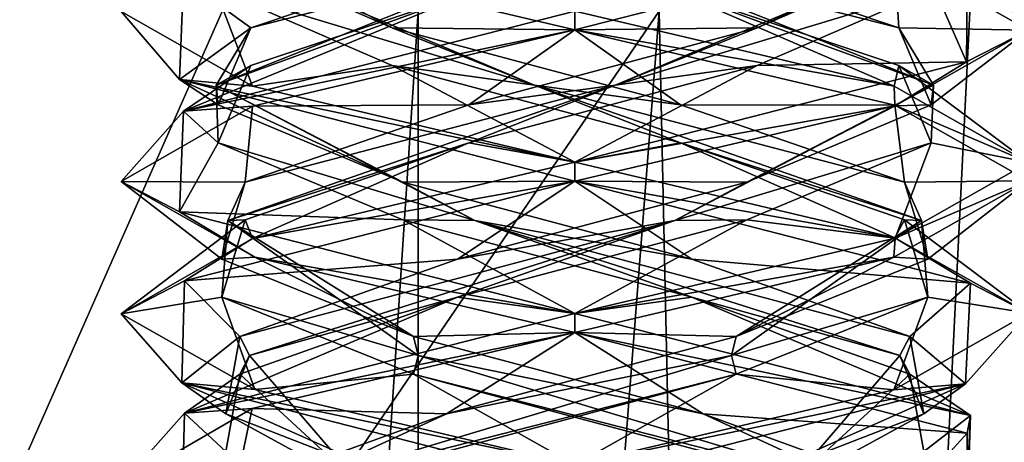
# Model space of a CAD drawing. Header units: millimetres. Extents: x -19 to 152, y -2 to 200.
# Tile 139 of 162: x 6.52 to 9.78, y 35.37 to 36.77. Entities that reach past the tile are written whole.
import ezdxf

# ---------------------------------------------------------------- set-up
doc = ezdxf.new("R2010")
doc.units = ezdxf.units.MM
doc.header["$LTSCALE"] = 65.185185
for name, color, linetype in [('164', 7, 'CONTINUOUS'), ('47', 7, 'CONTINUOUS'), ('48', 7, 'CONTINUOUS'), ('49', 7, 'CONTINUOUS'), ('5', 7, 'CONTINUOUS'), ('50', 7, 'CONTINUOUS'), ('51', 7, 'CONTINUOUS'), ('52', 7, 'CONTINUOUS'), ('53', 7, 'CONTINUOUS'), ('54', 7, 'CONTINUOUS'), ('55', 7, 'CONTINUOUS'), ('673', 7, 'CONTINUOUS'), ('68', 7, 'CONTINUOUS'), ('69', 7, 'CONTINUOUS'), ('70', 7, 'CONTINUOUS'), ('781', 7, 'CONTINUOUS'), ('782', 7, 'CONTINUOUS')]:
    doc.layers.add(name, color=color, linetype=linetype)

msp = doc.modelspace()

# ---------------------------------------------------------------- linework, layer by layer
at = {"layer": '164', "color": 7, "linetype": 'Continuous'}
for points in [[(8.3562, 36.8, -8.4586), (8.3562, 36.7375, -8.4586), (9.6512, 37.0691, -9.2016), (8.3562, 36.8, -8.4586)], [(9.8562, 36.7364, -9.9534), (9.4117, 36.9891, -11.0245), (9.6545, 36.967, -10.71), (9.8562, 36.7364, -9.9534)], [(9.8562, 36.7364, -9.9534), (9.6545, 36.967, -10.71), (9.6512, 36.6316, -9.2016), (9.8562, 36.7364, -9.9534)], [(8.3562, 36.7375, -11.4586), (8.3562, 36.8, -11.4586), (9.4117, 36.5516, -11.0245), (8.3562, 36.7375, -11.4586)], [(9.4143, 36.4883, -11.0218), (8.3562, 36.7375, -11.4586), (9.4117, 36.5516, -11.0245), (9.4143, 36.4883, -11.0218)], [(9.415, 36.4869, -8.896), (9.8562, 36.7364, -9.9534), (9.6512, 36.6316, -9.2016), (9.415, 36.4869, -8.896)], [(8.3562, 36.3, -8.4586), (9.415, 36.4869, -8.896), (9.6512, 36.6316, -9.2016), (8.3562, 36.3, -8.4586)], [(9.4143, 36.4883, -11.0218), (9.4117, 36.5516, -11.0245), (9.8562, 36.2989, -9.9534), (9.4143, 36.4883, -11.0218)], [(8.3562, 36.3, -8.4586), (8.3562, 36.2375, -8.4586), (9.415, 36.4869, -8.896), (8.3562, 36.3, -8.4586)], [(9.8562, 36.2385, -9.9632), (9.4143, 36.4883, -11.0218), (9.8562, 36.2989, -9.9534), (9.8562, 36.2385, -9.9632)], [(8.3562, 36.2375, -11.4586), (8.3562, 36.3, -11.4586), (9.4143, 36.0508, -11.0218), (8.3562, 36.2375, -11.4586)], [(9.8562, 36.2385, -9.9632), (9.8562, 36.2989, -9.9534), (9.415, 36.0494, -8.896), (9.8562, 36.2385, -9.9632)], [(8.3562, 36.2375, -11.4586), (9.4143, 36.0508, -11.0218), (9.6644, 35.9003, -10.6925), (8.3562, 36.2375, -11.4586)], [(9.4112, 35.9858, -8.8923), (9.8562, 36.2385, -9.9632), (9.415, 36.0494, -8.896), (9.4112, 35.9858, -8.8923)], [(8.3562, 35.8, -8.4586), (9.4112, 35.9858, -8.8923), (9.415, 36.0494, -8.896), (8.3562, 35.8, -8.4586)], [(9.4143, 36.0508, -11.0218), (9.8562, 35.801, -9.9632), (9.6644, 35.9003, -10.6925), (9.4143, 36.0508, -11.0218)], [(8.3562, 35.8, -8.4586), (8.3562, 35.7375, -8.4586), (9.4112, 35.9858, -8.8923), (8.3562, 35.8, -8.4586)], [(9.8562, 35.801, -9.9632), (9.6482, 35.5678, -9.1964), (9.6644, 35.9003, -10.6925), (9.8562, 35.801, -9.9632)], [(8.3562, 35.7375, -11.4586), (8.3562, 35.8, -11.4586), (9.6644, 35.4628, -10.6925), (8.3562, 35.7375, -11.4586)], [(9.8562, 35.801, -9.9632), (9.4112, 35.5483, -8.8923), (9.6482, 35.5678, -9.1964), (9.8562, 35.801, -9.9632)], [(9.6538, 35.4048, -10.7111), (8.3562, 35.7375, -11.4586), (9.6644, 35.4628, -10.6925), (9.6538, 35.4048, -10.7111)], [(8.3562, 35.3, -8.4586), (8.3562, 35.2375, -8.4586), (9.6482, 35.5678, -9.1964), (8.3562, 35.3, -8.4586)], [(9.4112, 35.5483, -8.8923), (8.3562, 35.3, -8.4586), (9.6482, 35.5678, -9.1964), (9.4112, 35.5483, -8.8923)], [(9.6518, 35.0693, -9.2025), (9.6644, 35.4628, -10.6925), (9.6482, 35.1303, -9.1964), (9.6518, 35.0693, -9.2025)], [(9.6518, 35.0693, -9.2025), (9.6538, 35.4048, -10.7111), (9.6644, 35.4628, -10.6925), (9.6518, 35.0693, -9.2025)]]:
    msp.add_3dface(points, dxfattribs=at)
at = {"layer": '47', "color": 7, "linetype": 'Continuous'}
for points in [[(7.2904, 36.5516, -11.014), (6.8563, 36.798, -9.9678), (7.1671, 36.8746, -10.2704), (7.2904, 36.5516, -11.014)], [(7.753, 36.6195, -11.0297), (7.2904, 36.5516, -11.014), (7.1671, 36.8746, -10.2704), (7.753, 36.6195, -11.0297)], [(8.3562, 36.3, -11.4586), (7.2904, 36.5516, -11.014), (7.753, 36.6195, -11.0297), (8.3562, 36.3, -11.4586)], [(8.706, 36.3644, -11.1371), (8.3562, 36.3, -11.4586), (7.753, 36.6195, -11.0297), (8.706, 36.3644, -11.1371)], [(9.4143, 36.0508, -11.0218), (8.3562, 36.3, -11.4586), (8.706, 36.3644, -11.1371), (9.4143, 36.0508, -11.0218)], [(9.4462, 36.1093, -10.5272), (9.4143, 36.0508, -11.0218), (8.706, 36.3644, -11.1371), (9.4462, 36.1093, -10.5272)], [(9.8562, 35.801, -9.9632), (9.4143, 36.0508, -11.0218), (9.4462, 36.1093, -10.5272), (9.8562, 35.801, -9.9632)], [(9.523, 35.8542, -9.5712), (9.8562, 35.801, -9.9632), (9.4462, 36.1093, -10.5272), (9.523, 35.8542, -9.5712)], [(8.8896, 35.5991, -8.851), (9.4112, 35.5483, -8.8923), (9.523, 35.8542, -9.5712), (8.8896, 35.5991, -8.851)], [(9.4112, 35.5483, -8.8923), (9.8562, 35.801, -9.9632), (9.523, 35.8542, -9.5712), (9.4112, 35.5483, -8.8923)], [(7.9317, 35.344, -8.8049), (8.3562, 35.3, -8.4586), (8.8896, 35.5991, -8.851), (7.9317, 35.344, -8.8049)], [(8.3562, 35.3, -8.4586), (9.4112, 35.5483, -8.8923), (8.8896, 35.5991, -8.851), (8.3562, 35.3, -8.4586)]]:
    msp.add_3dface(points, dxfattribs=at)
at = {"layer": '48', "color": 7, "linetype": 'Continuous'}
for points in [[(8.2226, 36.5545, -11.1444), (7.1671, 36.8746, -10.2704), (7.1648, 37.0009, -10.0255), (8.2226, 36.5545, -11.1444)], [(8.2226, 36.5545, -11.1444), (7.1648, 37.0009, -10.0255), (7.753, 36.7445, -11.0297), (8.2226, 36.5545, -11.1444)], [(7.753, 36.7445, -11.0297), (7.1648, 37.0009, -10.0255), (7.1671, 36.9996, -10.2704), (7.753, 36.7445, -11.0297)], [(7.753, 36.6195, -11.0297), (7.1671, 36.8746, -10.2704), (8.2226, 36.5545, -11.1444), (7.753, 36.6195, -11.0297)], [(8.706, 36.4894, -11.1371), (8.2226, 36.5545, -11.1444), (7.753, 36.7445, -11.0297), (8.706, 36.4894, -11.1371)], [(8.706, 36.3644, -11.1371), (7.753, 36.6195, -11.0297), (8.2226, 36.5545, -11.1444), (8.706, 36.3644, -11.1371)], [(9.5029, 36.108, -10.2889), (8.706, 36.3644, -11.1371), (8.2226, 36.5545, -11.1444), (9.5029, 36.108, -10.2889)], [(9.5029, 36.108, -10.2889), (8.2226, 36.5545, -11.1444), (9.4462, 36.2343, -10.5272), (9.5029, 36.108, -10.2889)], [(9.4462, 36.2343, -10.5272), (8.2226, 36.5545, -11.1444), (8.706, 36.4894, -11.1371), (9.4462, 36.2343, -10.5272)], [(9.4462, 36.1093, -10.5272), (8.706, 36.3644, -11.1371), (9.5029, 36.108, -10.2889), (9.4462, 36.1093, -10.5272)], [(9.523, 35.9792, -9.5712), (9.5029, 36.108, -10.2889), (9.4462, 36.2343, -10.5272), (9.523, 35.9792, -9.5712)], [(8.874, 35.6616, -8.8835), (9.523, 35.8542, -9.5712), (9.5029, 36.108, -10.2889), (8.874, 35.6616, -8.8835)], [(8.874, 35.6616, -8.8835), (9.5029, 36.108, -10.2889), (8.8896, 35.7241, -8.851), (8.874, 35.6616, -8.8835)], [(8.8896, 35.7241, -8.851), (9.5029, 36.108, -10.2889), (9.523, 35.9792, -9.5712), (8.8896, 35.7241, -8.851)], [(9.523, 35.8542, -9.5712), (9.4462, 36.1093, -10.5272), (9.5029, 36.108, -10.2889), (9.523, 35.8542, -9.5712)], [(8.8896, 35.5991, -8.851), (9.523, 35.8542, -9.5712), (8.874, 35.6616, -8.8835), (8.8896, 35.5991, -8.851)], [(7.9317, 35.469, -8.8049), (8.874, 35.6616, -8.8835), (8.8896, 35.7241, -8.851), (7.9317, 35.469, -8.8049)], [(7.383, 35.2152, -9.2681), (8.8896, 35.5991, -8.851), (8.874, 35.6616, -8.8835), (7.383, 35.2152, -9.2681)], [(7.383, 35.2152, -9.2681), (8.874, 35.6616, -8.8835), (7.9317, 35.469, -8.8049), (7.383, 35.2152, -9.2681)], [(7.9317, 35.344, -8.8049), (8.8896, 35.5991, -8.851), (7.383, 35.2152, -9.2681), (7.9317, 35.344, -8.8049)], [(7.2321, 35.2139, -9.461), (7.383, 35.2152, -9.2681), (7.9317, 35.469, -8.8049), (7.2321, 35.2139, -9.461)]]:
    msp.add_3dface(points, dxfattribs=at)
at = {"layer": '49', "color": 7, "linetype": 'Continuous'}
for points in [[(7.2904, 36.9891, -11.014), (7.753, 36.7445, -11.0297), (7.1671, 36.9996, -10.2704), (7.2904, 36.9891, -11.014)], [(7.2904, 36.9891, -11.014), (8.3562, 36.7375, -11.4586), (7.753, 36.7445, -11.0297), (7.2904, 36.9891, -11.014)], [(8.3562, 36.7375, -11.4586), (8.706, 36.4894, -11.1371), (7.753, 36.7445, -11.0297), (8.3562, 36.7375, -11.4586)], [(8.706, 36.4894, -11.1371), (8.3562, 36.7375, -11.4586), (9.4143, 36.4883, -11.0218), (8.706, 36.4894, -11.1371)], [(9.4462, 36.2343, -10.5272), (8.706, 36.4894, -11.1371), (9.4143, 36.4883, -11.0218), (9.4462, 36.2343, -10.5272)], [(9.8562, 36.2385, -9.9632), (9.4462, 36.2343, -10.5272), (9.4143, 36.4883, -11.0218), (9.8562, 36.2385, -9.9632)], [(9.4112, 35.9858, -8.8923), (9.523, 35.9792, -9.5712), (9.8562, 36.2385, -9.9632), (9.4112, 35.9858, -8.8923)], [(9.523, 35.9792, -9.5712), (9.4462, 36.2343, -10.5272), (9.8562, 36.2385, -9.9632), (9.523, 35.9792, -9.5712)], [(8.3562, 35.7375, -8.4586), (8.8896, 35.7241, -8.851), (9.4112, 35.9858, -8.8923), (8.3562, 35.7375, -8.4586)], [(8.8896, 35.7241, -8.851), (9.523, 35.9792, -9.5712), (9.4112, 35.9858, -8.8923), (8.8896, 35.7241, -8.851)], [(8.3562, 35.7375, -8.4586), (7.2903, 35.4859, -8.9032), (7.9317, 35.469, -8.8049), (8.3562, 35.7375, -8.4586)], [(8.3562, 35.7375, -8.4586), (7.9317, 35.469, -8.8049), (8.8896, 35.7241, -8.851), (8.3562, 35.7375, -8.4586)], [(7.2903, 35.4859, -8.9032), (6.8563, 35.2354, -9.9685), (7.2321, 35.2139, -9.461), (7.2903, 35.4859, -8.9032)], [(7.2903, 35.4859, -8.9032), (7.2321, 35.2139, -9.461), (7.9317, 35.469, -8.8049), (7.2903, 35.4859, -8.9032)]]:
    msp.add_3dface(points, dxfattribs=at)
at = {"layer": '5', "color": 7, "linetype": 'Continuous'}
for points in [[(8.3562, 36.7375, -11.4586), (7.2904, 36.9891, -11.014), (8.3562, 36.8, -11.4586), (8.3562, 36.7375, -11.4586)], [(7.0499, 36.574, -10.6958), (7.0628, 36.9065, -9.199), (6.8563, 36.798, -9.9678), (7.0499, 36.574, -10.6958)], [(7.2904, 36.5516, -11.014), (7.0499, 36.574, -10.6958), (6.8563, 36.798, -9.9678), (7.2904, 36.5516, -11.014)], [(8.3562, 36.7375, -8.4586), (8.3562, 36.8, -8.4586), (7.0628, 36.469, -9.199), (8.3562, 36.7375, -8.4586)], [(7.2906, 36.486, -8.9029), (8.3562, 36.7375, -8.4586), (7.0628, 36.469, -9.199), (7.2906, 36.486, -8.9029)], [(8.3562, 36.2375, -11.4586), (7.0499, 36.574, -10.6958), (8.3562, 36.3, -11.4586), (8.3562, 36.2375, -11.4586)], [(8.3562, 36.3, -11.4586), (7.0499, 36.574, -10.6958), (7.2904, 36.5516, -11.014), (8.3562, 36.3, -11.4586)], [(6.8562, 36.237, -9.9608), (7.2906, 36.486, -8.9029), (7.0628, 36.469, -9.199), (6.8562, 36.237, -9.9608)], [(7.0499, 36.1365, -10.6958), (6.8562, 36.237, -9.9608), (7.0628, 36.469, -9.199), (7.0499, 36.1365, -10.6958)], [(8.3562, 36.2375, -8.4586), (8.3562, 36.3, -8.4586), (7.2906, 36.0485, -8.9029), (8.3562, 36.2375, -8.4586)], [(7.2982, 35.9867, -11.0219), (6.8562, 36.237, -9.9608), (7.0499, 36.1365, -10.6958), (7.2982, 35.9867, -11.0219)], [(7.0662, 35.9079, -9.1932), (8.3562, 36.2375, -8.4586), (7.2906, 36.0485, -8.9029), (7.0662, 35.9079, -9.1932)], [(8.3562, 35.8, -11.4586), (7.2982, 35.9867, -11.0219), (7.0499, 36.1365, -10.6958), (8.3562, 35.8, -11.4586)], [(6.8562, 35.7995, -9.9608), (7.0662, 35.9079, -9.1932), (7.2906, 36.0485, -8.9029), (6.8562, 35.7995, -9.9608)], [(8.3562, 35.7375, -11.4586), (7.2982, 35.9867, -11.0219), (8.3562, 35.8, -11.4586), (8.3562, 35.7375, -11.4586)], [(7.057, 35.5709, -10.7083), (7.0662, 35.9079, -9.1932), (6.8562, 35.7995, -9.9608), (7.057, 35.5709, -10.7083)], [(7.2982, 35.5492, -11.0219), (7.057, 35.5709, -10.7083), (6.8562, 35.7995, -9.9608), (7.2982, 35.5492, -11.0219)], [(8.3562, 35.7375, -8.4586), (8.3562, 35.8, -8.4586), (7.0662, 35.4704, -9.1932), (8.3562, 35.7375, -8.4586)], [(7.2903, 35.4859, -8.9032), (8.3562, 35.7375, -8.4586), (7.0662, 35.4704, -9.1932), (7.2903, 35.4859, -8.9032)], [(8.3562, 35.2375, -11.4586), (7.057, 35.5709, -10.7083), (8.3562, 35.3, -11.4586), (8.3562, 35.2375, -11.4586)], [(8.3562, 35.3, -11.4586), (7.057, 35.5709, -10.7083), (7.2982, 35.5492, -11.0219), (8.3562, 35.3, -11.4586)], [(6.8563, 35.2354, -9.9685), (7.2903, 35.4859, -8.9032), (7.0662, 35.4704, -9.1932), (6.8563, 35.2354, -9.9685)], [(7.057, 35.1334, -10.7083), (6.8563, 35.2354, -9.9685), (7.0662, 35.4704, -9.1932), (7.057, 35.1334, -10.7083)]]:
    msp.add_3dface(points, dxfattribs=at)
at = {"layer": '50', "color": 7, "linetype": 'Continuous'}
for points in [[(8.3562, 36.8, -11.4586), (8.6681, 36.8746, -11.1477), (9.4117, 36.5516, -11.0245), (8.3562, 36.8, -11.4586)], [(8.6681, 36.8746, -11.1477), (9.4274, 36.6195, -10.5618), (9.4117, 36.5516, -11.0245), (8.6681, 36.8746, -11.1477)], [(9.4117, 36.5516, -11.0245), (9.4274, 36.6195, -10.5618), (9.8562, 36.2989, -9.9534), (9.4117, 36.5516, -11.0245)], [(9.4274, 36.6195, -10.5618), (9.5348, 36.3644, -9.6088), (9.8562, 36.2989, -9.9534), (9.4274, 36.6195, -10.5618)], [(9.5348, 36.3644, -9.6088), (8.9249, 36.1093, -8.8686), (9.415, 36.0494, -8.896), (9.5348, 36.3644, -9.6088)], [(9.8562, 36.2989, -9.9534), (9.5348, 36.3644, -9.6088), (9.415, 36.0494, -8.896), (9.8562, 36.2989, -9.9534)], [(7.9689, 35.8542, -8.7918), (8.3562, 35.8, -8.4586), (8.9249, 36.1093, -8.8686), (7.9689, 35.8542, -8.7918)], [(8.9249, 36.1093, -8.8686), (8.3562, 35.8, -8.4586), (9.415, 36.0494, -8.896), (8.9249, 36.1093, -8.8686)], [(7.0662, 35.4704, -9.1932), (8.3562, 35.8, -8.4586), (7.9689, 35.8542, -8.7918), (7.0662, 35.4704, -9.1932)], [(7.2486, 35.5991, -9.4252), (7.0662, 35.4704, -9.1932), (7.9689, 35.8542, -8.7918), (7.2486, 35.5991, -9.4252)], [(7.2025, 35.344, -10.3832), (7.0662, 35.4704, -9.1932), (7.2486, 35.5991, -9.4252), (7.2025, 35.344, -10.3832)], [(7.057, 35.1334, -10.7083), (7.0662, 35.4704, -9.1932), (7.2025, 35.344, -10.3832), (7.057, 35.1334, -10.7083)]]:
    msp.add_3dface(points, dxfattribs=at)
at = {"layer": '51', "color": 7, "linetype": 'Continuous'}
for points in [[(9.542, 36.5545, -10.0922), (8.6681, 36.8746, -11.1477), (8.4231, 37.0009, -11.15), (9.542, 36.5545, -10.0922)], [(9.542, 36.5545, -10.0922), (8.4231, 37.0009, -11.15), (9.4274, 36.7445, -10.5618), (9.542, 36.5545, -10.0922)], [(9.4274, 36.7445, -10.5618), (8.4231, 37.0009, -11.15), (8.6681, 36.9996, -11.1477), (9.4274, 36.7445, -10.5618)], [(9.4274, 36.6195, -10.5618), (8.6681, 36.8746, -11.1477), (9.542, 36.5545, -10.0922), (9.4274, 36.6195, -10.5618)], [(9.5348, 36.4894, -9.6088), (9.542, 36.5545, -10.0922), (9.4274, 36.7445, -10.5618), (9.5348, 36.4894, -9.6088)], [(9.5348, 36.3644, -9.6088), (9.4274, 36.6195, -10.5618), (9.542, 36.5545, -10.0922), (9.5348, 36.3644, -9.6088)], [(8.6866, 36.108, -8.8119), (9.5348, 36.3644, -9.6088), (9.542, 36.5545, -10.0922), (8.6866, 36.108, -8.8119)], [(8.6866, 36.108, -8.8119), (9.542, 36.5545, -10.0922), (8.9249, 36.2343, -8.8686), (8.6866, 36.108, -8.8119)], [(8.9249, 36.2343, -8.8686), (9.542, 36.5545, -10.0922), (9.5348, 36.4894, -9.6088), (8.9249, 36.2343, -8.8686)], [(8.9249, 36.1093, -8.8686), (9.5348, 36.3644, -9.6088), (8.6866, 36.108, -8.8119), (8.9249, 36.1093, -8.8686)], [(7.9689, 35.9792, -8.7918), (8.6866, 36.108, -8.8119), (8.9249, 36.2343, -8.8686), (7.9689, 35.9792, -8.7918)], [(7.2811, 35.6616, -9.4408), (8.6866, 36.108, -8.8119), (7.2486, 35.7241, -9.4252), (7.2811, 35.6616, -9.4408)], [(7.2486, 35.7241, -9.4252), (8.6866, 36.108, -8.8119), (7.9689, 35.9792, -8.7918), (7.2486, 35.7241, -9.4252)], [(7.2811, 35.6616, -9.4408), (7.9689, 35.8542, -8.7918), (8.6866, 36.108, -8.8119), (7.2811, 35.6616, -9.4408)], [(7.9689, 35.8542, -8.7918), (8.9249, 36.1093, -8.8686), (8.6866, 36.108, -8.8119), (7.9689, 35.8542, -8.7918)], [(7.2486, 35.5991, -9.4252), (7.9689, 35.8542, -8.7918), (7.2811, 35.6616, -9.4408), (7.2486, 35.5991, -9.4252)], [(7.2025, 35.469, -10.3832), (7.2811, 35.6616, -9.4408), (7.2486, 35.7241, -9.4252), (7.2025, 35.469, -10.3832)], [(7.6657, 35.2152, -10.9318), (7.2811, 35.6616, -9.4408), (7.2025, 35.469, -10.3832), (7.6657, 35.2152, -10.9318)], [(7.6657, 35.2152, -10.9318), (7.2486, 35.5991, -9.4252), (7.2811, 35.6616, -9.4408), (7.6657, 35.2152, -10.9318)], [(7.2025, 35.344, -10.3832), (7.2486, 35.5991, -9.4252), (7.6657, 35.2152, -10.9318), (7.2025, 35.344, -10.3832)], [(7.8586, 35.2139, -11.0827), (7.6657, 35.2152, -10.9318), (7.2025, 35.469, -10.3832), (7.8586, 35.2139, -11.0827)]]:
    msp.add_3dface(points, dxfattribs=at)
at = {"layer": '52', "color": 7, "linetype": 'Continuous'}
for points in [[(9.4274, 36.7445, -10.5618), (8.6681, 36.9996, -11.1477), (9.4117, 36.9891, -11.0245), (9.4274, 36.7445, -10.5618)], [(9.8562, 36.7364, -9.9534), (9.4274, 36.7445, -10.5618), (9.4117, 36.9891, -11.0245), (9.8562, 36.7364, -9.9534)], [(9.415, 36.4869, -8.896), (9.5348, 36.4894, -9.6088), (9.8562, 36.7364, -9.9534), (9.415, 36.4869, -8.896)], [(9.5348, 36.4894, -9.6088), (9.4274, 36.7445, -10.5618), (9.8562, 36.7364, -9.9534), (9.5348, 36.4894, -9.6088)], [(8.9249, 36.2343, -8.8686), (9.5348, 36.4894, -9.6088), (9.415, 36.4869, -8.896), (8.9249, 36.2343, -8.8686)], [(8.3562, 36.2375, -8.4586), (8.9249, 36.2343, -8.8686), (9.415, 36.4869, -8.896), (8.3562, 36.2375, -8.4586)], [(8.3562, 36.2375, -8.4586), (7.0662, 35.9079, -9.1932), (7.9689, 35.9792, -8.7918), (8.3562, 36.2375, -8.4586)], [(8.3562, 36.2375, -8.4586), (7.9689, 35.9792, -8.7918), (8.9249, 36.2343, -8.8686), (8.3562, 36.2375, -8.4586)], [(7.0662, 35.9079, -9.1932), (7.2486, 35.7241, -9.4252), (7.9689, 35.9792, -8.7918), (7.0662, 35.9079, -9.1932)], [(7.0662, 35.9079, -9.1932), (7.057, 35.5709, -10.7083), (7.2486, 35.7241, -9.4252), (7.0662, 35.9079, -9.1932)], [(7.057, 35.5709, -10.7083), (7.2025, 35.469, -10.3832), (7.2486, 35.7241, -9.4252), (7.057, 35.5709, -10.7083)], [(7.057, 35.5709, -10.7083), (8.3562, 35.2375, -11.4586), (7.8586, 35.2139, -11.0827), (7.057, 35.5709, -10.7083)], [(7.057, 35.5709, -10.7083), (7.8586, 35.2139, -11.0827), (7.2025, 35.469, -10.3832), (7.057, 35.5709, -10.7083)]]:
    msp.add_3dface(points, dxfattribs=at)
at = {"layer": '53', "color": 7, "linetype": 'Continuous'}
for points in [[(9.6545, 36.967, -10.71), (9.5454, 36.8746, -9.6467), (9.6512, 36.6316, -9.2016), (9.6545, 36.967, -10.71)], [(9.5454, 36.8746, -9.6467), (8.9595, 36.6195, -8.8874), (9.6512, 36.6316, -9.2016), (9.5454, 36.8746, -9.6467)], [(8.0065, 36.3644, -8.78), (8.3562, 36.3, -8.4586), (8.9595, 36.6195, -8.8874), (8.0065, 36.3644, -8.78)], [(8.9595, 36.6195, -8.8874), (8.3562, 36.3, -8.4586), (9.6512, 36.6316, -9.2016), (8.9595, 36.6195, -8.8874)], [(7.2663, 36.1093, -9.3899), (7.2906, 36.0485, -8.9029), (8.0065, 36.3644, -8.78), (7.2663, 36.1093, -9.3899)], [(7.2906, 36.0485, -8.9029), (8.3562, 36.3, -8.4586), (8.0065, 36.3644, -8.78), (7.2906, 36.0485, -8.9029)], [(6.8562, 35.7995, -9.9608), (7.2906, 36.0485, -8.9029), (7.2663, 36.1093, -9.3899), (6.8562, 35.7995, -9.9608)], [(7.1895, 35.8542, -10.346), (6.8562, 35.7995, -9.9608), (7.2663, 36.1093, -9.3899), (7.1895, 35.8542, -10.346)], [(7.2982, 35.5492, -11.0219), (6.8562, 35.7995, -9.9608), (7.1895, 35.8542, -10.346), (7.2982, 35.5492, -11.0219)], [(7.8228, 35.5991, -11.0662), (7.2982, 35.5492, -11.0219), (7.1895, 35.8542, -10.346), (7.8228, 35.5991, -11.0662)], [(8.3562, 35.3, -11.4586), (7.2982, 35.5492, -11.0219), (7.8228, 35.5991, -11.0662), (8.3562, 35.3, -11.4586)], [(8.7808, 35.344, -11.1123), (8.3562, 35.3, -11.4586), (7.8228, 35.5991, -11.0662), (8.7808, 35.344, -11.1123)]]:
    msp.add_3dface(points, dxfattribs=at)
at = {"layer": '54', "color": 7, "linetype": 'Continuous'}
for points in [[(8.4898, 36.5545, -8.7728), (9.5454, 36.8746, -9.6467), (9.5476, 37.0009, -9.8917), (8.4898, 36.5545, -8.7728)], [(8.4898, 36.5545, -8.7728), (9.5476, 37.0009, -9.8917), (8.9595, 36.7445, -8.8874), (8.4898, 36.5545, -8.7728)], [(8.9595, 36.7445, -8.8874), (9.5476, 37.0009, -9.8917), (9.5454, 36.9996, -9.6467), (8.9595, 36.7445, -8.8874)], [(8.9595, 36.6195, -8.8874), (9.5454, 36.8746, -9.6467), (8.4898, 36.5545, -8.7728), (8.9595, 36.6195, -8.8874)], [(8.0065, 36.4894, -8.78), (8.4898, 36.5545, -8.7728), (8.9595, 36.7445, -8.8874), (8.0065, 36.4894, -8.78)], [(8.0065, 36.3644, -8.78), (8.9595, 36.6195, -8.8874), (8.4898, 36.5545, -8.7728), (8.0065, 36.3644, -8.78)], [(7.2096, 36.108, -9.6282), (8.0065, 36.3644, -8.78), (8.4898, 36.5545, -8.7728), (7.2096, 36.108, -9.6282)], [(7.2096, 36.108, -9.6282), (8.4898, 36.5545, -8.7728), (7.2663, 36.2343, -9.3899), (7.2096, 36.108, -9.6282)], [(7.2663, 36.2343, -9.3899), (8.4898, 36.5545, -8.7728), (8.0065, 36.4894, -8.78), (7.2663, 36.2343, -9.3899)], [(7.2663, 36.1093, -9.3899), (8.0065, 36.3644, -8.78), (7.2096, 36.108, -9.6282), (7.2663, 36.1093, -9.3899)], [(7.1895, 35.9792, -10.346), (7.2096, 36.108, -9.6282), (7.2663, 36.2343, -9.3899), (7.1895, 35.9792, -10.346)], [(7.1895, 35.8542, -10.346), (7.2663, 36.1093, -9.3899), (7.2096, 36.108, -9.6282), (7.1895, 35.8542, -10.346)], [(7.8385, 35.6616, -11.0337), (7.1895, 35.8542, -10.346), (7.2096, 36.108, -9.6282), (7.8385, 35.6616, -11.0337)], [(7.8228, 35.7241, -11.0662), (7.2096, 36.108, -9.6282), (7.1895, 35.9792, -10.346), (7.8228, 35.7241, -11.0662)], [(7.8385, 35.6616, -11.0337), (7.2096, 36.108, -9.6282), (7.8228, 35.7241, -11.0662), (7.8385, 35.6616, -11.0337)], [(7.8228, 35.5991, -11.0662), (7.1895, 35.8542, -10.346), (7.8385, 35.6616, -11.0337), (7.8228, 35.5991, -11.0662)], [(8.7808, 35.469, -11.1123), (7.8385, 35.6616, -11.0337), (7.8228, 35.7241, -11.0662), (8.7808, 35.469, -11.1123)], [(9.3294, 35.2152, -10.6491), (7.8228, 35.5991, -11.0662), (7.8385, 35.6616, -11.0337), (9.3294, 35.2152, -10.6491)], [(9.3294, 35.2152, -10.6491), (7.8385, 35.6616, -11.0337), (8.7808, 35.469, -11.1123), (9.3294, 35.2152, -10.6491)], [(8.7808, 35.344, -11.1123), (7.8228, 35.5991, -11.0662), (9.3294, 35.2152, -10.6491), (8.7808, 35.344, -11.1123)], [(9.4804, 35.2139, -10.4562), (9.3294, 35.2152, -10.6491), (8.7808, 35.469, -11.1123), (9.4804, 35.2139, -10.4562)]]:
    msp.add_3dface(points, dxfattribs=at)
at = {"layer": '55', "color": 7, "linetype": 'Continuous'}
for points in [[(8.3562, 36.7375, -8.4586), (8.9595, 36.7445, -8.8874), (9.6512, 37.0691, -9.2016), (8.3562, 36.7375, -8.4586)], [(8.9595, 36.7445, -8.8874), (9.5454, 36.9996, -9.6467), (9.6512, 37.0691, -9.2016), (8.9595, 36.7445, -8.8874)], [(8.3562, 36.7375, -8.4586), (7.2906, 36.486, -8.9029), (8.0065, 36.4894, -8.78), (8.3562, 36.7375, -8.4586)], [(8.3562, 36.7375, -8.4586), (8.0065, 36.4894, -8.78), (8.9595, 36.7445, -8.8874), (8.3562, 36.7375, -8.4586)], [(7.2906, 36.486, -8.9029), (7.2663, 36.2343, -9.3899), (8.0065, 36.4894, -8.78), (7.2906, 36.486, -8.9029)], [(7.2906, 36.486, -8.9029), (6.8562, 36.237, -9.9608), (7.2663, 36.2343, -9.3899), (7.2906, 36.486, -8.9029)], [(6.8562, 36.237, -9.9608), (7.2982, 35.9867, -11.0219), (7.1895, 35.9792, -10.346), (6.8562, 36.237, -9.9608)], [(6.8562, 36.237, -9.9608), (7.1895, 35.9792, -10.346), (7.2663, 36.2343, -9.3899), (6.8562, 36.237, -9.9608)], [(7.2982, 35.9867, -11.0219), (7.8228, 35.7241, -11.0662), (7.1895, 35.9792, -10.346), (7.2982, 35.9867, -11.0219)], [(7.2982, 35.9867, -11.0219), (8.3562, 35.7375, -11.4586), (7.8228, 35.7241, -11.0662), (7.2982, 35.9867, -11.0219)], [(8.3562, 35.7375, -11.4586), (8.7808, 35.469, -11.1123), (7.8228, 35.7241, -11.0662), (8.3562, 35.7375, -11.4586)], [(8.7808, 35.469, -11.1123), (8.3562, 35.7375, -11.4586), (9.6538, 35.4048, -10.7111), (8.7808, 35.469, -11.1123)], [(9.4804, 35.2139, -10.4562), (8.7808, 35.469, -11.1123), (9.6538, 35.4048, -10.7111), (9.4804, 35.2139, -10.4562)], [(9.6518, 35.0693, -9.2025), (9.4804, 35.2139, -10.4562), (9.6538, 35.4048, -10.7111), (9.6518, 35.0693, -9.2025)]]:
    msp.add_3dface(points, dxfattribs=at)
at = {"layer": '673', "color": 7, "linetype": 'Continuous'}
for points in [[(4.5402, 30.8, -16.7972), (0, 30.8, -17.4), (9.9749, 43.1047, -13.7293), (4.5402, 30.8, -16.7972)], [(9.9749, 43.1047, -13.7293), (0, 30.8, -17.4), (0, 43.1047, -16.9703), (9.9749, 43.1047, -13.7293)], [(0, 30.8, 17.4), (9.365, 30.8, 14.6648), (0, 43.1047, 16.9703), (0, 30.8, 17.4)], [(0, 43.1047, 16.9703), (9.365, 30.8, 14.6648), (9.9749, 43.1047, 13.7293), (0, 43.1047, 16.9703)], [(8.6356, 36.8, -14.864), (4.5402, 30.8, -16.7972), (9.9749, 43.1047, -13.7293), (8.6356, 36.8, -14.864)], [(9.365, 30.8, 14.6648), (15.7858, 30.8, 7.3191), (9.9749, 43.1047, 13.7293), (9.365, 30.8, 14.6648)], [(4.5402, 30.8, -16.7972), (8.6356, 36.8, -14.864), (8.7006, 33.8038, -14.9473), (4.5402, 30.8, -16.7972)]]:
    msp.add_3dface(points, dxfattribs=at)
at = {"layer": '68', "color": 7, "linetype": 'Continuous'}
for points in [[(7.0628, 36.469, -9.199), (8.3562, 36.8, -8.4586), (8.0444, 36.8746, -8.7694), (7.0628, 36.469, -9.199)], [(7.2851, 36.6195, -9.3553), (7.0628, 36.469, -9.199), (8.0444, 36.8746, -8.7694), (7.2851, 36.6195, -9.3553)], [(7.1777, 36.3644, -10.3084), (7.0628, 36.469, -9.199), (7.2851, 36.6195, -9.3553), (7.1777, 36.3644, -10.3084)], [(7.0499, 36.1365, -10.6958), (7.0628, 36.469, -9.199), (7.1777, 36.3644, -10.3084), (7.0499, 36.1365, -10.6958)], [(7.7876, 36.1093, -11.0485), (7.0499, 36.1365, -10.6958), (7.1777, 36.3644, -10.3084), (7.7876, 36.1093, -11.0485)], [(8.3562, 35.8, -11.4586), (7.0499, 36.1365, -10.6958), (7.7876, 36.1093, -11.0485), (8.3562, 35.8, -11.4586)], [(8.7436, 35.8542, -11.1253), (8.3562, 35.8, -11.4586), (7.7876, 36.1093, -11.0485), (8.7436, 35.8542, -11.1253)], [(8.3562, 35.8, -11.4586), (8.7436, 35.8542, -11.1253), (9.6644, 35.4628, -10.6925), (8.3562, 35.8, -11.4586)], [(8.7436, 35.8542, -11.1253), (9.4639, 35.5991, -10.492), (9.6644, 35.4628, -10.6925), (8.7436, 35.8542, -11.1253)], [(9.4639, 35.5991, -10.492), (9.51, 35.344, -9.534), (9.6644, 35.4628, -10.6925), (9.4639, 35.5991, -10.492)], [(9.6644, 35.4628, -10.6925), (9.51, 35.344, -9.534), (9.6482, 35.1303, -9.1964), (9.6644, 35.4628, -10.6925)]]:
    msp.add_3dface(points, dxfattribs=at)
at = {"layer": '69', "color": 7, "linetype": 'Continuous'}
for points in [[(7.1705, 36.5545, -9.825), (8.0444, 36.8746, -8.7694), (8.2893, 37.0009, -8.7672), (7.1705, 36.5545, -9.825)], [(7.1705, 36.5545, -9.825), (8.2893, 37.0009, -8.7672), (7.2851, 36.7445, -9.3553), (7.1705, 36.5545, -9.825)], [(7.2851, 36.7445, -9.3553), (8.2893, 37.0009, -8.7672), (8.0444, 36.9996, -8.7694), (7.2851, 36.7445, -9.3553)], [(7.2851, 36.6195, -9.3553), (8.0444, 36.8746, -8.7694), (7.1705, 36.5545, -9.825), (7.2851, 36.6195, -9.3553)], [(7.1777, 36.4894, -10.3084), (7.1705, 36.5545, -9.825), (7.2851, 36.7445, -9.3553), (7.1777, 36.4894, -10.3084)], [(7.1777, 36.3644, -10.3084), (7.2851, 36.6195, -9.3553), (7.1705, 36.5545, -9.825), (7.1777, 36.3644, -10.3084)], [(8.0259, 36.108, -11.1052), (7.1777, 36.3644, -10.3084), (7.1705, 36.5545, -9.825), (8.0259, 36.108, -11.1052)], [(8.0259, 36.108, -11.1052), (7.1705, 36.5545, -9.825), (7.7876, 36.2343, -11.0485), (8.0259, 36.108, -11.1052)], [(7.7876, 36.2343, -11.0485), (7.1705, 36.5545, -9.825), (7.1777, 36.4894, -10.3084), (7.7876, 36.2343, -11.0485)], [(7.7876, 36.1093, -11.0485), (7.1777, 36.3644, -10.3084), (8.0259, 36.108, -11.1052), (7.7876, 36.1093, -11.0485)], [(8.7436, 35.9792, -11.1253), (8.0259, 36.108, -11.1052), (7.7876, 36.2343, -11.0485), (8.7436, 35.9792, -11.1253)], [(8.7436, 35.8542, -11.1253), (7.7876, 36.1093, -11.0485), (8.0259, 36.108, -11.1052), (8.7436, 35.8542, -11.1253)], [(9.4313, 35.6616, -10.4763), (8.7436, 35.8542, -11.1253), (8.0259, 36.108, -11.1052), (9.4313, 35.6616, -10.4763)], [(9.4313, 35.6616, -10.4763), (8.0259, 36.108, -11.1052), (9.4639, 35.7241, -10.492), (9.4313, 35.6616, -10.4763)], [(9.4639, 35.7241, -10.492), (8.0259, 36.108, -11.1052), (8.7436, 35.9792, -11.1253), (9.4639, 35.7241, -10.492)], [(9.4639, 35.5991, -10.492), (8.7436, 35.8542, -11.1253), (9.4313, 35.6616, -10.4763), (9.4639, 35.5991, -10.492)], [(9.51, 35.469, -9.534), (9.4313, 35.6616, -10.4763), (9.4639, 35.7241, -10.492), (9.51, 35.469, -9.534)], [(9.0468, 35.2152, -8.9854), (9.4639, 35.5991, -10.492), (9.4313, 35.6616, -10.4763), (9.0468, 35.2152, -8.9854)], [(9.0468, 35.2152, -8.9854), (9.4313, 35.6616, -10.4763), (9.51, 35.469, -9.534), (9.0468, 35.2152, -8.9854)], [(9.51, 35.344, -9.534), (9.4639, 35.5991, -10.492), (9.0468, 35.2152, -8.9854), (9.51, 35.344, -9.534)], [(8.8539, 35.2139, -8.8344), (9.0468, 35.2152, -8.9854), (9.51, 35.469, -9.534), (8.8539, 35.2139, -8.8344)]]:
    msp.add_3dface(points, dxfattribs=at)
at = {"layer": '70', "color": 7, "linetype": 'Continuous'}
for points in [[(7.0628, 36.9065, -9.199), (7.2851, 36.7445, -9.3553), (8.0444, 36.9996, -8.7694), (7.0628, 36.9065, -9.199)], [(7.0628, 36.9065, -9.199), (7.0499, 36.574, -10.6958), (7.2851, 36.7445, -9.3553), (7.0628, 36.9065, -9.199)], [(7.0499, 36.574, -10.6958), (7.1777, 36.4894, -10.3084), (7.2851, 36.7445, -9.3553), (7.0499, 36.574, -10.6958)], [(7.0499, 36.574, -10.6958), (8.3562, 36.2375, -11.4586), (7.7876, 36.2343, -11.0485), (7.0499, 36.574, -10.6958)], [(7.0499, 36.574, -10.6958), (7.7876, 36.2343, -11.0485), (7.1777, 36.4894, -10.3084), (7.0499, 36.574, -10.6958)], [(8.3562, 36.2375, -11.4586), (8.7436, 35.9792, -11.1253), (7.7876, 36.2343, -11.0485), (8.3562, 36.2375, -11.4586)], [(8.7436, 35.9792, -11.1253), (8.3562, 36.2375, -11.4586), (9.6644, 35.9003, -10.6925), (8.7436, 35.9792, -11.1253)], [(9.4639, 35.7241, -10.492), (8.7436, 35.9792, -11.1253), (9.6644, 35.9003, -10.6925), (9.4639, 35.7241, -10.492)], [(9.6482, 35.5678, -9.1964), (9.4639, 35.7241, -10.492), (9.6644, 35.9003, -10.6925), (9.6482, 35.5678, -9.1964)], [(9.51, 35.469, -9.534), (9.4639, 35.7241, -10.492), (9.6482, 35.5678, -9.1964), (9.51, 35.469, -9.534)], [(8.3562, 35.2375, -8.4586), (8.8539, 35.2139, -8.8344), (9.6482, 35.5678, -9.1964), (8.3562, 35.2375, -8.4586)], [(8.8539, 35.2139, -8.8344), (9.51, 35.469, -9.534), (9.6482, 35.5678, -9.1964), (8.8539, 35.2139, -8.8344)]]:
    msp.add_3dface(points, dxfattribs=at)
at = {"layer": '781', "color": 7, "linetype": 'Continuous'}
for points in [[(8.7006, 33.8038, -14.9473), (8.6356, 36.8, -14.864), (6.1498, 4.8, -11.6824), (8.7006, 33.8038, -14.9473)], [(6.1498, 4.8, -11.6824), (8.6356, 36.8, -14.864), (6.1498, 36.8, -11.6824), (6.1498, 4.8, -11.6824)]]:
    msp.add_3dface(points, dxfattribs=at)
at = {"layer": '782', "color": 7, "linetype": 'Continuous'}
for points in [[(7.838, 4.8, -7.207), (5.7364, 4.8, -8.9704), (7.838, 36.8, -7.207), (7.838, 4.8, -7.207)], [(5.7364, 4.8, -8.9704), (5.7364, 36.8, -8.9704), (7.838, 36.8, -7.207), (5.7364, 4.8, -8.9704)], [(10.437, 4.8, -8.085), (7.838, 4.8, -7.207), (10.437, 36.8, -8.085), (10.437, 4.8, -8.085)], [(7.838, 4.8, -7.207), (7.838, 36.8, -7.207), (10.437, 36.8, -8.085), (7.838, 4.8, -7.207)]]:
    msp.add_3dface(points, dxfattribs=at)

doc.saveas('drawing.dxf')
